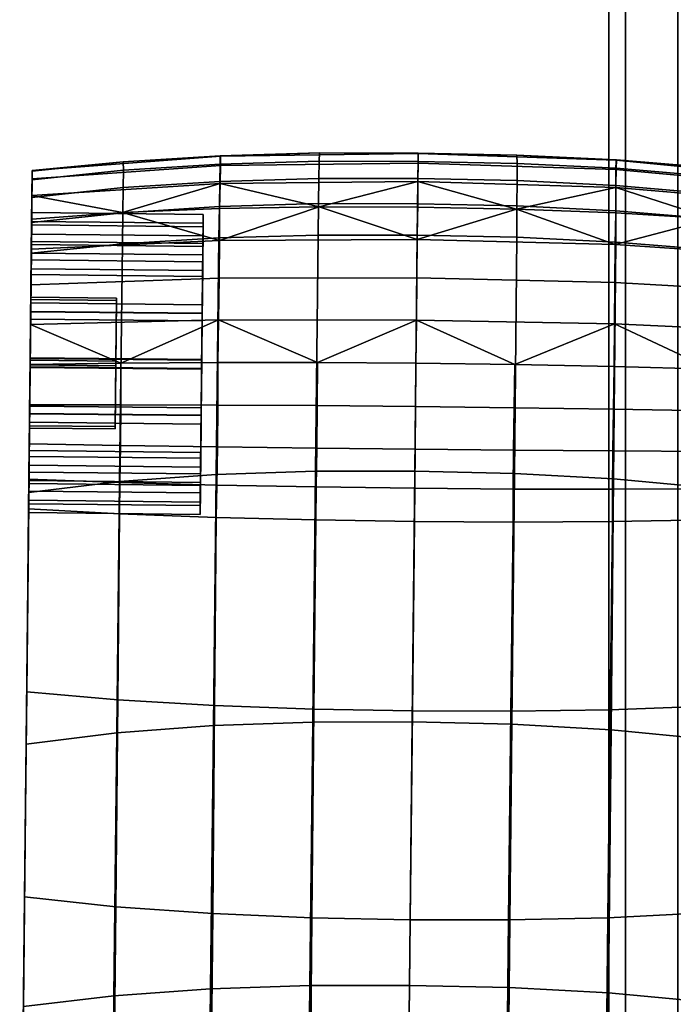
# Model space of a CAD drawing. Header units: millimetres. Extents: x -277 to 277, y -271 to 312.
# Tile 31 of 53: x -273 to -243, y 166 to 212. Entities that reach past the tile are written whole.
import ezdxf

# ---------------------------------------------------------------- set-up
doc = ezdxf.new("R2010")
doc.units = ezdxf.units.MM
doc.header["$MEASUREMENT"] = 0
doc.layers.add('podnoz', color=7, linetype='Continuous')
doc.layers.add('podrucky', color=7, linetype='Continuous')

msp = doc.modelspace()

# ---------------------------------------------------------------- meshes
at = {"layer": 'podnoz'}
mesh = msp.add_polyface(dxfattribs=at)
corners = [(-70, 0.761, 384.593), (70, 0.761, 384.593), (70, 1.213, 390.576), (-70, 1.213, 390.576), (-70, 70.563, 379.325), (-70, 0.761, 384.593), (-70, 1.213, 390.576), (-70, 71.014, 385.308), (70, 0.761, 384.593), (-70, 0.761, 384.593), (-70, 70.563, 379.325), (70, 1.213, 390.576), (-70, 71.014, 385.308), (-70, 1.213, 390.576), (-224.067, 237.452, 10.951), (-221.98, 244.64, 10.951), (-221.262, 244.356, 15), (-223.309, 237.307, 15), (-226.474, 237.911, 7.222), (-224.258, 245.542, 7.222), (-230.137, 238.609, 4.772), (-227.725, 246.915, 4.772), (-224.067, 237.452, 19.049), (-221.98, 244.64, 19.049), (-224.258, 245.542, 22.778), (-226.474, 237.911, 22.778), (-224, 230, 15), (-224.772, 230, 10.951), (-227.222, 230, 7.222), (-230.951, 230, 4.772), (-238.091, 240.127, 4.772), (-234.113, 239.368, 4), (-235, 230, 4), (-239.049, 230, 4.772), (-244.16, 241.284, 10.951), (-241.754, 240.825, 7.222), (-242.778, 230, 7.222), (-245.228, 230, 10.951), (-244.919, 241.429, 15), (-246, 230, 15), (-241.754, 240.825, 22.778), (-244.16, 241.284, 19.049), (-245.228, 230, 19.049), (-242.778, 230, 22.778), (-234.113, 239.368, 26), (-238.091, 240.127, 25.228), (-239.049, 230, 25.228), (-235, 230, 26), (-230.137, 238.609, 25.228), (-230.951, 230, 25.228), (-227.222, 230, 22.778), (-224.772, 230, 19.049), (-224, -164.593, 15), (-224.772, -164.593, 10.951), (-227.222, -164.593, 7.222), (-230.951, -164.593, 4.772), (-235, -164.593, 4), (-239.049, -164.593, 4.772), (-242.778, -164.593, 7.222), (-245.228, -164.593, 10.951), (-246, -164.593, 15), (-245.228, -164.593, 19.049), (-242.778, -164.593, 22.778), (-239.049, -164.593, 25.228), (-235, -164.593, 26), (-230.951, -164.593, 25.228), (-227.222, -164.593, 22.778), (-224.772, -164.593, 19.049), (-72.954, -147.692, 408.608), (-69.71, -147.883, 406.071), (-69.71, 75.531, 389.21), (-72.954, 75.722, 391.746), (-77.251, -147.601, 409.805), (-77.251, 75.812, 392.943), (-67.631, -148.151, 402.522), (-67.631, 75.263, 385.661), (-87.774, -148.048, 403.893), (-85.23, -147.803, 407.128), (-85.23, 75.61, 390.266), (-87.774, 75.366, 387.032), (-81.672, -147.647, 409.201), (-81.381, 75.774, 392.438), (-83.046, 74.251, 372.254), (-87.774, 75.366, 387.032), (-78.749, 74.16, 371.057), (-86.29, 74.442, 374.79), (-74.328, 74.206, 371.66), (-68.226, 74.607, 376.968), (-70.77, 74.363, 373.734), (-67.631, 75.263, 385.661), (-67.025, 74.93, 381.253), (-88.369, 74.71, 378.339), (-69.71, 75.531, 389.21), (-85.23, 75.61, 390.266), (-81.381, 75.774, 392.438), (-77.251, 75.812, 392.943), (-72.954, 75.722, 391.746), (-88.975, 75.043, 382.747)]
mesh.append_faces([[corners[k] for k in face] for face in [(0, 1, 2, 3), (4, 5, 6, 7), (8, 9, 10, 10), (11, 12, 13, 13), (14, 15, 16, 17), (18, 19, 15, 14), (20, 21, 19, 18), (22, 23, 24, 25), (17, 16, 23, 22), (14, 17, 26, 27), (20, 18, 28, 29), (18, 14, 27, 28), (30, 31, 32, 33), (34, 35, 36, 37), (35, 30, 33, 36), (31, 20, 29, 32), (38, 34, 37, 39), (40, 41, 42, 43), (44, 45, 46, 47), (45, 40, 43, 46), (25, 48, 49, 50), (17, 22, 51, 26), (22, 25, 50, 51), (48, 44, 47, 49), (39, 42, 41, 38), (27, 26, 52, 53), (29, 28, 54, 55), (28, 27, 53, 54), (33, 32, 56, 57), (37, 36, 58, 59), (36, 33, 57, 58), (32, 29, 55, 56), (42, 39, 60, 61), (46, 43, 62, 63), (43, 42, 61, 62), (49, 47, 64, 65), (51, 50, 66, 67), (26, 51, 67, 52), (50, 49, 65, 66), (47, 46, 63, 64), (39, 37, 59, 60), (68, 69, 70, 71), (72, 68, 71, 73), (69, 74, 75, 70), (76, 77, 78, 79), (77, 80, 78, 78), (72, 73, 81, 81), (80, 81, 78, 78), (82, 83, 84, 84), (85, 83, 82, 82), (83, 86, 84, 84), (87, 88, 86, 86), (86, 89, 87, 87), (90, 87, 89, 89), (83, 85, 91, 91), (86, 83, 92, 92), (83, 93, 94, 94), (94, 95, 83, 83), (89, 86, 92, 92), (96, 92, 83, 83), (96, 83, 95, 95), (97, 83, 91, 91)]])
at = {"layer": 'podrucky'}
mesh = msp.add_polyface(dxfattribs=at)
corners = [(-254.916, 203.463, 592.705), (-250.29, 203.37, 592.692), (-250.281, 204.547, 590.992), (-254.903, 204.64, 590.999), (-254.932, 201.994, 594.106), (-250.296, 201.902, 594.085), (-250.312, 203.217, 579.541), (-254.934, 201.792, 578.151), (-254.918, 203.296, 579.513), (-254.905, 204.494, 581.152), (-250.286, 205.734, 587.1), (-254.892, 205.799, 585.064), (-254.891, 205.824, 587.093), (-264.925, 201.966, 586.013), (-264.921, 202.392, 583.421), (-264.93, 201.474, 583.819), (-264.938, 200.758, 581.099), (-264.919, 202.556, 588.572), (-264.914, 202.965, 585.981), (-264.963, 198.336, 579.617), (-264.967, 197.998, 580.558), (-264.945, 200.074, 581.829), (-264.942, 200.345, 590.31), (-264.929, 201.615, 588.234), (-264.963, 198.355, 591.71), (-264.935, 201.074, 590.994), (-264.959, 198.752, 592.627), (-254.896, 205.35, 583.04), (-264.131, 204.412, 581.274), (-264.117, 205.251, 583.135), (-264.118, 205.686, 585.131), (-259.516, 203.313, 579.541), (-264.159, 203.234, 579.659), (-264.133, 205.701, 587.129), (-259.489, 205.83, 587.1), (-254.952, 200.004, 577.102), (-254.973, 198.038, 576.444), (-264.197, 198.051, 576.646), (-264.172, 199.989, 577.287), (-264.159, 201.752, 578.318), (-259.52, 204.644, 590.992), (-259.515, 205.444, 589.086), (-264.133, 205.309, 589.089), (-264.136, 204.507, 590.966), (-259.535, 203.467, 592.692), (-264.153, 203.332, 592.636), (-259.561, 202, 594.085), (-264.184, 201.871, 593.999), (-254.896, 205.44, 589.086)]
mesh.append_faces([[corners[k] for k in face] for face in [(0, 1, 2, 3), (4, 5, 1, 0), (6, 7, 8, 8), (9, 6, 8, 8), (10, 11, 12, 12), (13, 14, 15, 15), (16, 15, 14, 14), (17, 18, 13, 13), (14, 13, 18, 18), (16, 19, 20, 20), (15, 16, 21, 21), (20, 21, 16, 16), (22, 17, 23, 23), (13, 23, 17, 17), (24, 25, 22, 22), (17, 22, 25, 25), (25, 24, 26, 26), (27, 9, 28, 29), (11, 27, 29, 30), (9, 8, 31, 31), (31, 28, 9, 9), (32, 28, 31, 31), (30, 33, 34, 34), (34, 11, 30, 30), (34, 12, 11, 11), (35, 36, 37, 38), (7, 35, 38, 39), (39, 32, 31, 31), (31, 7, 39, 39), (31, 8, 7, 7), (40, 41, 42, 43), (44, 40, 43, 45), (46, 44, 45, 47), (3, 48, 41, 40), (0, 3, 40, 44), (4, 0, 44, 46), (41, 34, 33, 42), (34, 41, 48, 12)]])
mesh = msp.add_polyface(dxfattribs=at)
corners = [(-245.669, 204.313, 590.966), (-241.168, 203.93, 590.919), (-241.155, 204.736, 589.093), (-245.655, 205.116, 589.089), (-245.676, 203.138, 592.636), (-241.176, 202.758, 592.535), (-245.676, 201.677, 593.999), (-241.178, 201.308, 593.844), (-250.281, 204.547, 590.992), (-250.27, 205.347, 589.086), (-250.29, 203.37, 592.692), (-250.296, 201.902, 594.085), (-254.903, 204.64, 590.999), (-254.896, 205.44, 589.086), (-236.902, 204.613, 587.26), (-241.132, 205.136, 587.182), (-236.907, 204.197, 589.1), (-245.646, 205.507, 587.129), (-236.916, 203.384, 590.849), (-236.928, 202.218, 592.385), (-236.942, 200.786, 593.613), (-250.286, 205.734, 587.1), (-254.891, 205.824, 587.093), (-254.952, 200.004, 577.102), (-245.728, 199.796, 577.287), (-245.742, 197.857, 576.646), (-254.973, 198.038, 576.444), (-254.934, 201.792, 578.151), (-245.703, 201.559, 578.318), (-236.958, 199.299, 577.966), (-236.978, 197.46, 577.383), (-236.94, 200.971, 578.927), (-241.156, 202.76, 579.874), (-236.926, 202.371, 580.191), (-250.312, 203.217, 579.541), (-245.672, 203.04, 579.659), (-254.896, 205.35, 583.04), (-245.672, 205.058, 583.135), (-245.676, 204.219, 581.274), (-254.905, 204.494, 581.152), (-254.892, 205.799, 585.064), (-245.662, 205.493, 585.131), (-236.915, 203.477, 581.718), (-236.906, 204.254, 583.484), (-236.902, 204.637, 585.375), (-237.068, 188.857, 580.331), (-236.926, 202.371, 580.191), (-236.915, 203.477, 581.718), (-236.906, 204.254, 583.484), (-237.157, 180.317, 589.284), (-236.902, 204.637, 585.375), (-236.902, 204.613, 587.26)]
mesh.append_faces([[corners[k] for k in face] for face in [(0, 1, 2, 3), (4, 5, 1, 0), (6, 7, 5, 4), (8, 0, 3, 9), (10, 4, 0, 8), (11, 6, 4, 10), (12, 8, 9, 13), (14, 15, 2, 16), (3, 2, 15, 17), (2, 1, 18, 16), (19, 18, 1, 5), (20, 19, 5, 7), (9, 3, 17, 21), (21, 22, 13, 9), (23, 24, 25, 26), (27, 28, 24, 23), (25, 24, 29, 30), (31, 28, 32, 33), (31, 29, 24, 28), (28, 34, 35, 35), (34, 28, 27, 27), (32, 28, 35, 35), (36, 37, 38, 39), (40, 41, 37, 36), (42, 33, 32, 32), (35, 38, 32, 32), (42, 32, 38, 38), (34, 39, 38, 38), (35, 34, 38, 38), (38, 37, 43, 42), (44, 41, 17, 15), (44, 15, 14, 14), (44, 43, 37, 41), (41, 21, 17, 17), (21, 41, 40, 40), (45, 46, 47, 47), (48, 45, 47, 47), (49, 50, 51, 51)]])
mesh = msp.add_polyface(dxfattribs=at)
corners = [(-272.929, 201.699, 588.234), (-264.929, 201.615, 588.234), (-264.925, 201.966, 586.013), (-272.925, 202.05, 586.013), (-272.941, 200.429, 590.31), (-264.942, 200.345, 590.31), (-264.93, 201.474, 583.819), (-272.93, 201.558, 583.819), (-272.92, 202.476, 583.421), (-264.921, 202.392, 583.421), (-264.914, 202.965, 585.981), (-272.914, 203.049, 585.981), (-272.938, 200.842, 581.099), (-264.938, 200.758, 581.099), (-264.919, 202.556, 588.572), (-272.918, 202.64, 588.572), (-264.935, 201.074, 590.994), (-272.934, 201.158, 590.994), (-272.905, 203.854, 581.718), (-268.68, 203.048, 579.874), (-272.917, 202.748, 580.191), (-264.159, 203.234, 579.659), (-264.131, 204.412, 581.274), (-272.897, 204.631, 583.484), (-264.117, 205.251, 583.135), (-272.894, 205.014, 585.375), (-268.654, 205.425, 587.182), (-264.133, 205.701, 587.129), (-264.118, 205.686, 585.131), (-272.894, 204.99, 587.26), (-272.932, 201.348, 578.927), (-264.159, 201.752, 578.318), (-264.136, 204.507, 590.966), (-264.133, 205.309, 589.089), (-268.64, 205.024, 589.093), (-268.644, 204.218, 590.919), (-264.153, 203.332, 592.636), (-268.66, 203.046, 592.535), (-264.184, 201.871, 593.999), (-268.689, 201.596, 593.844), (-272.898, 204.574, 589.1), (-272.906, 203.761, 590.849), (-272.919, 202.595, 592.385), (-272.934, 201.163, 593.613), (-272.919, 202.595, 592.385), (-272.958, 198.836, 592.627), (-272.934, 201.163, 593.613), (-272.906, 203.761, 590.849), (-272.934, 201.158, 590.994), (-272.914, 203.049, 585.981), (-272.918, 202.64, 588.572), (-272.894, 204.99, 587.26), (-272.898, 204.574, 589.1), (-272.894, 205.014, 585.375), (-272.92, 202.476, 583.421), (-272.905, 203.854, 581.718), (-272.897, 204.631, 583.484), (-272.917, 202.748, 580.191), (-272.938, 200.842, 581.099), (-272.932, 201.348, 578.927), (-272.955, 199.107, 587.84), (-272.929, 201.699, 588.234), (-272.925, 202.05, 586.013)]
mesh.append_faces([[corners[k] for k in face] for face in [(0, 1, 2, 3), (4, 5, 1, 0), (3, 2, 6, 7), (8, 9, 10, 11), (12, 13, 9, 8), (11, 10, 14, 15), (15, 14, 16, 17), (18, 19, 20, 20), (21, 19, 22, 22), (18, 22, 19, 19), (22, 18, 23, 24), (25, 26, 27, 28), (25, 29, 26, 26), (25, 28, 24, 23), (30, 20, 19, 31), (19, 21, 31, 31), (32, 33, 34, 35), (36, 32, 35, 37), (38, 36, 37, 39), (29, 40, 34, 26), (33, 27, 26, 34), (34, 40, 41, 35), (42, 37, 35, 41), (43, 39, 37, 42), (44, 45, 46, 46), (47, 48, 44, 44), (49, 50, 51, 51), (50, 52, 51, 51), (51, 53, 49, 49), (52, 50, 47, 47), (50, 48, 47, 47), (53, 54, 49, 49), (55, 54, 56, 56), (55, 57, 58, 58), (54, 55, 58, 58), (57, 59, 58, 58), (54, 53, 56, 56), (60, 61, 62, 62)]])
mesh = msp.add_polyface(dxfattribs=at)
corners = [(-245.778, 190.632, 601.715), (-241.282, 190.212, 601.327), (-241.178, 201.308, 593.844), (-245.676, 201.677, 593.999), (-245.892, 178.926, 608.626), (-241.396, 178.491, 608.021), (-250.403, 190.887, 601.93), (-250.296, 201.902, 594.085), (-237.06, 189.613, 600.75), (-236.942, 200.786, 593.613), (-237.184, 177.872, 607.124), (-245.823, 188.637, 579.508), (-241.304, 188.716, 579.84), (-241.41, 180.033, 588.525), (-245.933, 179.859, 588.013), (-245.823, 190.146, 578.198), (-241.303, 190.17, 578.537), (-245.81, 191.93, 577.205), (-241.289, 191.901, 577.543), (-245.784, 193.882, 576.604), (-241.265, 193.802, 576.934), (-250.419, 193.948, 576.423), (-250.443, 191.969, 577.02), (-237.157, 180.317, 589.284), (-237.258, 170.754, 597.449), (-241.522, 170.386, 596.426), (-237.068, 188.857, 580.331), (-237.054, 190.231, 579.039), (-237.017, 193.709, 577.422), (-237.036, 191.883, 578.043), (-241.23, 195.744, 576.737), (-236.997, 195.583, 577.205), (-245.747, 195.871, 576.421), (-250.389, 195.964, 576.247), (-236.978, 197.46, 577.383), (-245.742, 197.857, 576.646), (-236.978, 197.46, 577.383), (-237.017, 193.709, 577.422), (-236.997, 195.583, 577.205), (-237.036, 191.883, 578.043), (-236.958, 199.299, 577.966), (-237.054, 190.231, 579.039), (-236.94, 200.971, 578.927), (-237.068, 188.857, 580.331), (-236.926, 202.371, 580.191), (-236.916, 203.384, 590.849), (-237.157, 180.317, 589.284), (-236.907, 204.197, 589.1), (-236.902, 204.613, 587.26), (-236.928, 202.218, 592.385), (-236.906, 204.254, 583.484), (-236.902, 204.637, 585.375), (-237.184, 177.872, 607.124), (-237.367, 160.283, 604.656), (-237.06, 189.613, 600.75), (-237.258, 170.754, 597.449), (-236.942, 200.786, 593.613)]
mesh.append_faces([[corners[k] for k in face] for face in [(0, 1, 2, 3), (4, 5, 1, 0), (6, 0, 3, 7), (8, 9, 2, 1), (1, 5, 10, 8), (11, 12, 13, 14), (15, 16, 12, 11), (17, 18, 16, 15), (19, 20, 18, 17), (21, 19, 17, 22), (23, 24, 25, 13), (26, 23, 13, 12), (27, 26, 12, 16), (28, 29, 18, 20), (28, 20, 30, 31), (29, 27, 16, 18), (32, 30, 20, 19), (33, 32, 19, 21), (34, 31, 30, 30), (32, 35, 30, 30), (34, 30, 35, 35), (32, 33, 35, 35), (36, 37, 38, 38), (39, 37, 36, 36), (40, 39, 36, 36), (41, 42, 43, 43), (39, 40, 41, 41), (40, 42, 41, 41), (42, 44, 43, 43), (45, 46, 47, 47), (48, 47, 46, 46), (49, 46, 45, 45), (50, 51, 46, 46), (50, 46, 43, 43), (52, 53, 54, 54), (54, 55, 56, 56), (56, 55, 46, 46), (56, 46, 49, 49)]])
mesh = msp.add_polyface(dxfattribs=at)
corners = [(-268.956, 199.065, 587.84), (-268.957, 198.954, 584.378), (-269.02, 192.958, 584.569), (-269.019, 193.068, 588.032), (-268.988, 195.9, 582.742), (-268.986, 196.122, 589.667), (-272.986, 196.164, 589.667), (-272.955, 199.107, 587.84), (-268.956, 199.065, 587.84), (-268.957, 198.954, 584.378), (-272.957, 198.996, 584.378), (-272.988, 195.942, 582.742), (-268.988, 195.9, 582.742), (-268.956, 199.065, 587.84), (-272.955, 199.107, 587.84), (-272.957, 198.996, 584.378), (-268.957, 198.954, 584.378), (-272.963, 198.438, 591.71), (-264.963, 198.355, 591.71), (-264.942, 200.345, 590.31), (-272.941, 200.429, 590.31), (-272.985, 196.245, 592.202), (-264.985, 196.161, 592.202), (-272.944, 200.158, 581.829), (-264.945, 200.074, 581.829), (-264.967, 197.998, 580.558), (-272.966, 198.082, 580.558), (-272.93, 201.558, 583.819), (-264.93, 201.474, 583.819), (-264.99, 195.778, 580.208), (-272.989, 195.861, 580.208), (-272.963, 198.42, 579.617), (-264.963, 198.336, 579.617), (-264.938, 200.758, 581.099), (-272.938, 200.842, 581.099), (-272.989, 195.829, 579.208), (-264.99, 195.746, 579.208), (-272.934, 201.158, 590.994), (-264.935, 201.074, 590.994), (-264.959, 198.752, 592.627), (-272.958, 198.836, 592.627), (-264.985, 196.193, 593.201), (-272.985, 196.277, 593.201), (-272.969, 197.837, 577.383), (-268.753, 196.033, 576.737), (-272.988, 195.96, 577.205), (-264.234, 196.065, 576.421), (-264.197, 198.051, 576.646), (-272.949, 199.676, 577.966), (-264.172, 199.989, 577.287), (-272.932, 201.348, 578.927), (-264.159, 201.752, 578.318), (-264.312, 190.827, 601.715), (-264.184, 201.871, 593.999), (-268.689, 201.596, 593.844), (-268.817, 190.5, 601.327), (-272.985, 196.277, 593.201), (-272.934, 201.163, 593.613), (-272.958, 198.836, 592.627), (-272.919, 202.595, 592.385), (-272.934, 201.158, 590.994), (-272.932, 201.348, 578.927), (-272.963, 198.42, 579.617), (-272.938, 200.842, 581.099), (-272.969, 197.837, 577.383), (-272.989, 195.829, 579.208), (-272.988, 195.96, 577.205), (-272.949, 199.676, 577.966), (-272.963, 198.438, 591.71), (-272.986, 196.164, 589.667), (-272.985, 196.245, 592.202), (-272.941, 200.429, 590.31), (-272.955, 199.107, 587.84), (-272.929, 201.699, 588.234), (-272.957, 198.996, 584.378), (-272.925, 202.05, 586.013), (-272.989, 195.861, 580.208), (-272.988, 195.942, 582.742), (-272.966, 198.082, 580.558), (-272.944, 200.158, 581.829), (-272.93, 201.558, 583.819)]
mesh.append_faces([[corners[k] for k in face] for face in [(0, 1, 2, 3), (4, 2, 1, 1), (5, 6, 7, 8), (9, 10, 11, 12), (13, 14, 15, 16), (17, 18, 19, 20), (21, 22, 18, 17), (23, 24, 25, 26), (27, 28, 24, 23), (26, 25, 29, 30), (31, 32, 33, 34), (35, 36, 32, 31), (37, 38, 39, 40), (40, 39, 41, 42), (43, 44, 45, 45), (46, 44, 47, 47), (43, 47, 44, 44), (47, 43, 48, 49), (50, 51, 49, 48), (52, 53, 54, 55), (56, 57, 58, 58), (58, 59, 60, 60), (61, 62, 63, 63), (64, 65, 62, 62), (64, 66, 65, 65), (64, 62, 67, 67), (67, 62, 61, 61), (68, 69, 70, 70), (71, 72, 68, 68), (71, 73, 72, 72), (74, 72, 75, 75), (76, 77, 78, 78), (74, 78, 77, 77), (79, 74, 80, 80), (75, 80, 74, 74), (78, 74, 79, 79), (68, 72, 69, 69)]])
mesh = msp.add_polyface(dxfattribs=at)
corners = [(-250.521, 179.189, 608.96), (-245.892, 178.926, 608.626), (-245.778, 190.632, 601.715), (-250.403, 190.887, 601.93), (-255.047, 190.986, 601.982), (-250.296, 201.902, 594.085), (-254.932, 201.994, 594.106), (-255.169, 179.29, 609.041), (-250.466, 188.616, 579.326), (-245.823, 188.637, 579.508), (-245.933, 179.859, 588.013), (-250.568, 179.786, 587.732), (-250.459, 190.156, 578.012), (-245.823, 190.146, 578.198), (-250.443, 191.969, 577.02), (-245.81, 191.93, 577.205), (-255.071, 188.648, 579.282), (-255.164, 179.805, 587.665), (-255.055, 190.194, 577.968), (-255.036, 192.015, 576.976), (-255.015, 194, 576.38), (-250.419, 193.948, 576.423), (-254.994, 196.022, 576.206), (-250.389, 195.964, 576.247), (-254.973, 198.038, 576.444), (-245.742, 197.857, 576.646), (-264.99, 195.778, 580.208), (-264.967, 197.998, 580.558), (-264.963, 198.336, 579.617), (-264.985, 196.193, 593.201), (-264.963, 198.355, 591.71), (-264.985, 196.161, 592.202), (-264.959, 198.752, 592.627), (-265.013, 193.602, 592.792), (-264.99, 195.746, 579.208), (-265.017, 193.186, 579.782), (-265.013, 193.584, 580.699), (-259.592, 196.06, 576.247), (-264.197, 198.051, 576.646), (-264.234, 196.065, 576.421), (-259.669, 188.713, 579.326), (-259.751, 179.882, 587.732), (-264.385, 180.052, 588.013), (-264.31, 188.831, 579.508), (-259.644, 190.252, 578.012), (-264.278, 190.339, 578.198), (-259.621, 192.065, 577.02), (-264.254, 192.124, 577.205), (-259.604, 194.044, 576.423), (-264.239, 194.075, 576.604), (-259.684, 190.984, 601.93), (-259.561, 202, 594.085), (-264.184, 201.871, 593.999), (-264.312, 190.827, 601.715), (-259.812, 179.286, 608.96), (-264.445, 179.121, 608.626)]
mesh.append_faces([[corners[k] for k in face] for face in [(0, 1, 2, 3), (4, 3, 5, 6), (7, 0, 3, 4), (8, 9, 10, 11), (12, 13, 9, 8), (14, 15, 13, 12), (16, 8, 11, 17), (18, 12, 8, 16), (19, 14, 12, 18), (20, 21, 14, 19), (21, 20, 22, 23), (24, 23, 22, 22), (23, 24, 25, 25), (26, 27, 28, 28), (29, 30, 31, 31), (30, 29, 32, 32), (29, 31, 33, 33), (26, 34, 35, 35), (35, 36, 26, 26), (28, 34, 26, 26), (24, 22, 37, 37), (37, 38, 24, 24), (39, 38, 37, 37), (40, 41, 42, 43), (44, 40, 43, 45), (46, 44, 45, 47), (48, 46, 47, 49), (16, 17, 41, 40), (18, 16, 40, 44), (19, 18, 44, 46), (20, 19, 46, 48), (37, 48, 49, 39), (48, 37, 22, 20), (50, 51, 52, 53), (54, 50, 53, 55), (4, 6, 51, 50), (7, 4, 50, 54)]])
mesh = msp.add_polyface(dxfattribs=at)
corners = [(-268.986, 196.122, 589.667), (-268.956, 199.065, 587.84), (-269.019, 193.068, 588.032), (-269.019, 193.068, 588.032), (-273.019, 193.11, 588.032), (-272.986, 196.164, 589.667), (-268.986, 196.122, 589.667), (-269.02, 192.958, 584.569), (-273.02, 192.999, 584.569), (-273.019, 193.11, 588.032), (-269.019, 193.068, 588.032), (-268.988, 195.9, 582.742), (-272.988, 195.942, 582.742), (-273.02, 192.999, 584.569), (-269.02, 192.958, 584.569), (-265.013, 193.584, 580.699), (-265.017, 193.186, 579.782), (-265.033, 191.594, 582.1), (-265.041, 190.864, 581.416), (-265.009, 193.94, 591.851), (-265.031, 191.865, 590.581), (-265.038, 191.18, 591.31), (-264.985, 196.161, 592.202), (-265.013, 193.602, 592.792), (-273.009, 194.024, 591.851), (-265.009, 193.94, 591.851), (-264.985, 196.161, 592.202), (-272.985, 196.245, 592.202), (-273.03, 191.948, 590.581), (-265.031, 191.865, 590.581), (-272.989, 195.861, 580.208), (-264.99, 195.778, 580.208), (-265.013, 193.584, 580.699), (-273.013, 193.667, 580.699), (-265.033, 191.594, 582.1), (-273.033, 191.677, 582.1), (-273.017, 193.27, 579.782), (-265.017, 193.186, 579.782), (-264.99, 195.746, 579.208), (-272.989, 195.829, 579.208), (-273.041, 190.948, 581.416), (-265.041, 190.864, 581.416), (-272.985, 196.277, 593.201), (-264.985, 196.193, 593.201), (-265.013, 193.602, 592.792), (-273.012, 193.686, 592.792), (-265.038, 191.18, 591.31), (-273.037, 191.264, 591.31), (-264.239, 194.075, 576.604), (-264.254, 192.124, 577.205), (-268.774, 192.189, 577.543), (-268.76, 194.09, 576.934), (-273.008, 194.086, 577.422), (-273.027, 192.26, 578.043), (-272.988, 195.96, 577.205), (-268.753, 196.033, 576.737), (-264.234, 196.065, 576.421), (-273.051, 189.99, 600.75), (-268.817, 190.5, 601.327), (-268.689, 201.596, 593.844), (-272.934, 201.163, 593.613), (-273.012, 193.686, 592.792), (-273.051, 189.99, 600.75), (-272.985, 196.277, 593.201), (-272.934, 201.163, 593.613), (-273.037, 191.264, 591.31), (-273.044, 190.608, 579.039), (-273.041, 190.948, 581.416), (-273.017, 193.27, 579.782), (-273.027, 192.26, 578.043), (-273.008, 194.086, 577.422), (-272.989, 195.829, 579.208), (-272.988, 195.96, 577.205), (-272.986, 196.164, 589.667), (-273.009, 194.024, 591.851), (-272.985, 196.245, 592.202), (-273.019, 193.11, 588.032), (-273.03, 191.948, 590.581), (-273.033, 191.677, 582.1), (-273.047, 190.407, 584.175), (-273.02, 192.999, 584.569), (-273.05, 190.056, 586.396), (-272.988, 195.942, 582.742), (-273.013, 193.667, 580.699), (-272.989, 195.861, 580.208)]
mesh.append_faces([[corners[k] for k in face] for face in [(0, 1, 2, 2), (3, 4, 5, 6), (7, 8, 9, 10), (11, 12, 13, 14), (15, 16, 17, 17), (16, 18, 17, 17), (19, 20, 21, 21), (22, 19, 23, 23), (21, 23, 19, 19), (24, 25, 26, 27), (28, 29, 25, 24), (30, 31, 32, 33), (33, 32, 34, 35), (36, 37, 38, 39), (40, 41, 37, 36), (42, 43, 44, 45), (45, 44, 46, 47), (48, 49, 50, 51), (52, 51, 50, 53), (52, 54, 55, 51), (56, 48, 51, 55), (57, 58, 59, 60), (61, 62, 63, 63), (64, 63, 62, 62), (62, 61, 65, 65), (66, 67, 68, 68), (66, 68, 69, 69), (70, 68, 71, 71), (70, 69, 68, 68), (70, 71, 72, 72), (73, 74, 75, 75), (76, 77, 74, 74), (74, 73, 76, 76), (78, 79, 80, 80), (81, 76, 80, 80), (82, 83, 80, 80), (78, 80, 83, 83), (83, 82, 84, 84)]])
mesh = msp.add_polyface(dxfattribs=at)
corners = [(-265.047, 190.323, 584.175), (-265.033, 191.594, 582.1), (-265.041, 190.864, 581.416), (-265.062, 188.973, 586.428), (-265.057, 189.382, 583.837), (-265.055, 189.547, 588.988), (-265.038, 191.18, 591.31), (-265.031, 191.865, 590.581), (-265.046, 190.464, 588.59), (-265.051, 189.973, 586.396), (-273.045, 190.548, 588.59), (-265.046, 190.464, 588.59), (-265.031, 191.865, 590.581), (-273.03, 191.948, 590.581), (-273.05, 190.056, 586.396), (-265.051, 189.973, 586.396), (-273.033, 191.677, 582.1), (-265.033, 191.594, 582.1), (-265.047, 190.323, 584.175), (-273.047, 190.407, 584.175), (-273.057, 189.466, 583.837), (-265.057, 189.382, 583.837), (-265.041, 190.864, 581.416), (-273.041, 190.948, 581.416), (-273.061, 189.057, 586.428), (-265.062, 188.973, 586.428), (-273.037, 191.264, 591.31), (-265.038, 191.18, 591.31), (-265.055, 189.547, 588.988), (-273.055, 189.631, 588.988), (-264.31, 188.831, 579.508), (-264.385, 180.052, 588.013), (-268.902, 180.321, 588.525), (-268.826, 189.004, 579.84), (-264.278, 190.339, 578.198), (-268.798, 190.458, 578.537), (-264.254, 192.124, 577.205), (-268.774, 192.189, 577.543), (-273.148, 180.694, 589.284), (-268.992, 170.674, 596.426), (-273.248, 171.131, 597.449), (-273.059, 189.234, 580.331), (-273.044, 190.608, 579.039), (-273.027, 192.26, 578.043), (-264.445, 179.121, 608.626), (-264.312, 190.827, 601.715), (-268.817, 190.5, 601.327), (-268.949, 178.78, 608.021), (-273.051, 189.99, 600.75), (-273.174, 178.249, 607.124), (-273.248, 171.131, 597.449), (-273.051, 189.99, 600.75), (-273.148, 180.694, 589.284), (-273.174, 178.249, 607.124), (-273.037, 191.264, 591.31), (-273.055, 189.631, 588.988), (-273.061, 189.057, 586.428), (-273.057, 189.466, 583.837), (-273.041, 190.948, 581.416), (-273.059, 189.234, 580.331), (-273.044, 190.608, 579.039), (-273.03, 191.948, 590.581), (-273.019, 193.11, 588.032), (-273.045, 190.548, 588.59), (-273.05, 190.056, 586.396), (-273.02, 192.999, 584.569), (-273.047, 190.407, 584.175)]
mesh.append_faces([[corners[k] for k in face] for face in [(0, 1, 2, 2), (3, 0, 4, 4), (2, 4, 0, 0), (5, 6, 7, 7), (8, 9, 3, 3), (0, 3, 9, 9), (7, 8, 5, 5), (3, 5, 8, 8), (10, 11, 12, 13), (14, 15, 11, 10), (16, 17, 18, 19), (19, 18, 15, 14), (20, 21, 22, 23), (24, 25, 21, 20), (26, 27, 28, 29), (29, 28, 25, 24), (30, 31, 32, 33), (34, 30, 33, 35), (36, 34, 35, 37), (38, 32, 39, 40), (41, 33, 32, 38), (42, 35, 33, 41), (43, 37, 35, 42), (44, 45, 46, 47), (46, 48, 49, 47), (50, 51, 52, 52), (51, 50, 53, 53), (52, 54, 55, 55), (55, 56, 52, 52), (54, 52, 51, 51), (57, 52, 56, 56), (58, 59, 57, 57), (59, 52, 57, 57), (59, 58, 60, 60), (61, 62, 63, 63), (64, 65, 66, 66), (62, 64, 63, 63)]])
mesh = msp.add_polyface(dxfattribs=at)
corners = [(-246.015, 166.648, 614.65), (-241.52, 166.232, 613.852), (-241.396, 178.491, 608.021), (-245.892, 178.926, 608.626), (-246.146, 153.903, 619.722), (-241.651, 153.534, 618.761), (-250.646, 166.901, 615.091), (-250.521, 179.189, 608.96), (-250.778, 154.13, 620.254), (-255.298, 166.999, 615.198), (-255.169, 179.29, 609.041), (-255.432, 154.222, 620.383), (-237.312, 165.641, 612.671), (-237.184, 177.872, 607.124), (-237.443, 153.012, 617.337), (-246.046, 170.156, 595.737), (-241.522, 170.386, 596.426), (-241.639, 159.888, 603.389), (-246.164, 159.638, 602.536), (-245.933, 179.859, 588.013), (-241.41, 180.033, 588.525), (-250.678, 170.053, 595.358), (-250.793, 159.524, 602.067), (-250.568, 179.786, 587.732), (-255.266, 170.064, 595.268), (-255.376, 159.533, 601.956), (-255.164, 179.805, 587.665), (-237.258, 170.754, 597.449), (-237.367, 160.283, 604.656), (-264.475, 170.35, 595.737), (-264.577, 159.831, 602.536), (-269.096, 160.175, 603.389), (-268.992, 170.674, 596.426), (-264.385, 180.052, 588.013), (-268.902, 180.321, 588.525), (-259.846, 170.149, 595.358), (-259.951, 159.62, 602.067), (-259.751, 179.882, 587.732), (-273.358, 160.661, 604.656), (-269.211, 148.968, 609.284), (-273.476, 149.434, 610.765), (-273.248, 171.131, 597.449), (-264.58, 166.843, 614.65), (-264.445, 179.121, 608.626), (-268.949, 178.78, 608.021), (-269.082, 166.521, 613.852), (-264.715, 154.098, 619.722), (-269.217, 153.823, 618.761), (-259.944, 166.999, 615.091), (-259.812, 179.286, 608.96), (-260.079, 154.227, 620.254), (-273.302, 166.019, 612.671), (-273.174, 178.249, 607.124), (-273.435, 153.389, 617.337), (-273.476, 149.434, 610.765), (-273.302, 166.019, 612.671), (-273.358, 160.661, 604.656), (-273.435, 153.389, 617.337), (-273.174, 178.249, 607.124), (-273.248, 171.131, 597.449), (-237.367, 160.283, 604.656), (-237.312, 165.641, 612.671), (-237.485, 149.057, 610.765), (-237.184, 177.872, 607.124), (-237.06, 189.613, 600.75), (-237.258, 170.754, 597.449)]
mesh.append_faces([[corners[k] for k in face] for face in [(0, 1, 2, 3), (4, 5, 1, 0), (6, 0, 3, 7), (8, 4, 0, 6), (9, 6, 7, 10), (11, 8, 6, 9), (12, 13, 2, 1), (14, 12, 1, 5), (15, 16, 17, 18), (19, 20, 16, 15), (21, 15, 18, 22), (23, 19, 15, 21), (24, 21, 22, 25), (26, 23, 21, 24), (17, 16, 27, 28), (29, 30, 31, 32), (33, 29, 32, 34), (35, 36, 30, 29), (37, 35, 29, 33), (24, 25, 36, 35), (26, 24, 35, 37), (38, 31, 39, 40), (31, 38, 41, 32), (42, 43, 44, 45), (46, 42, 45, 47), (48, 49, 43, 42), (50, 48, 42, 46), (9, 10, 49, 48), (11, 9, 48, 50), (51, 45, 44, 52), (53, 47, 45, 51), (54, 55, 56, 56), (55, 54, 57, 57), (56, 58, 59, 59), (55, 58, 56, 56), (60, 61, 62, 62), (61, 60, 63, 63), (64, 60, 65, 65)]])

doc.saveas('drawing.dxf')
